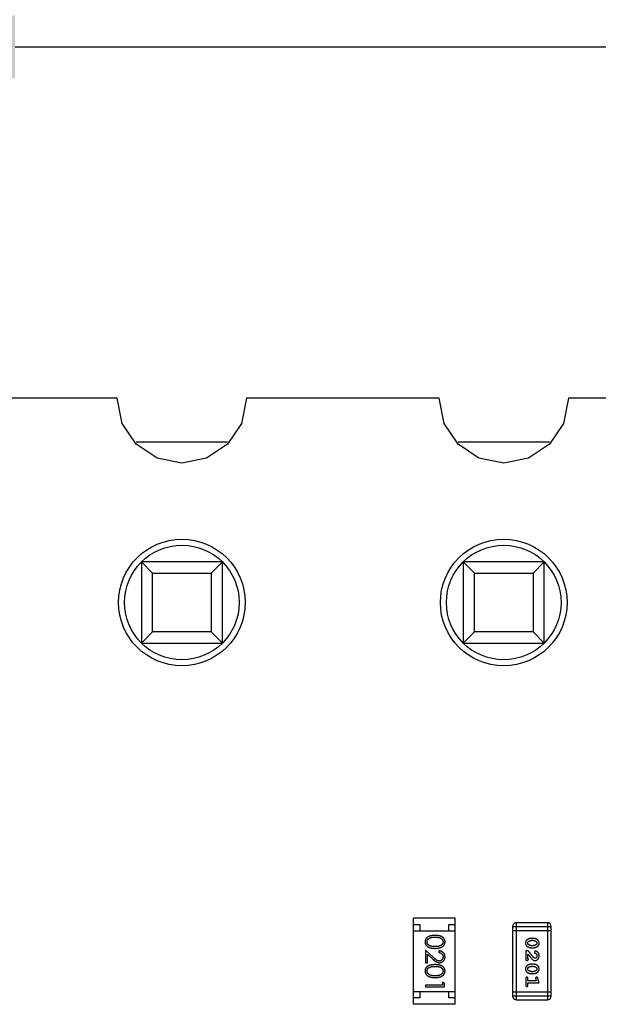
# Model space of a CAD drawing. Header units: millimetres. Extents: x 556 to 717, y 170 to 290.
# Tile 132 of 167: x 619.4 to 623.96, y 274.06 to 281.84. Entities that reach past the tile are written whole.
import ezdxf

# ---------------------------------------------------------------- set-up
doc = ezdxf.new("R2010")
doc.units = ezdxf.units.MM
doc.header["$LTSCALE"] = 30.734
doc.header["$PDMODE"] = 3
doc.header["$PDSIZE"] = 0.3125
doc.layers.get('0').update_dxf_attribs({"linetype": 'CONTINUOUS'})
doc.layers.get('Defpoints').update_dxf_attribs({"linetype": 'CONTINUOUS'})
doc.layers.add('dim', color=6, linetype='CONTINUOUS', lineweight=9)
doc.styles.add('Verdana', font='verdana.ttf', dxfattribs={"height": 2.5})
doc.dimstyles.new('aaaaaaaa 3.0', dxfattribs={"dimtxt": 2.5, "dimasz": 1.5, "dimexe": 1.25, "dimexo": 0.625, "dimtad": 1, "dimdec": 1, "dimzin": 9, "dimdsep": 46, "dimtxsty": 'Verdana', "dimcen": 0, "dimazin": 0, "dimtfac": 1, "dimtofl": 0, "dimtmove": 0, "dimatfit": 3, "dimfxl": 1, "dimlwd": 25, "dimlwe": 25, "dimarcsym": 0})

# ---------------------------------------------------------------- blocks, each defined once
blk = doc.blocks.new('*D45')
at = {"layer": 'Defpoints', "color": 0}
for p in [(673.6082, 286.0407), (595.5996, 277.8439), (673.6082, 277.8439)]:
    blk.add_point(p, dxfattribs=at)
at = {"layer": 'dim', "color": 0, "lineweight": 25}
for p, q in [((595.5996, 278.4689), (595.5996, 287.2907)), ((673.6082, 278.4689), (673.6082, 287.2907)), ((597.0996, 286.0407), (672.1082, 286.0407))]:
    blk.add_line(p, q, dxfattribs=at)
at = {"layer": 'dim', "color": 0}
for points in [[(597.0996, 286.2907), (597.0996, 285.7907), (595.5996, 286.0407)], [(672.1082, 285.7907), (672.1082, 286.2907), (673.6082, 286.0407)]]:
    blk.add_solid(points, dxfattribs=at)
at = {"layer": 'dim', "color": 0, "insert": (634.6039, 287.9728), "char_height": 2.5, "attachment_point": 5, "style": 'Verdana'}
blk.add_mtext('78', dxfattribs=at)
blk = doc.blocks.new('*D50')
at = {"layer": 'Defpoints', "color": 0}
for p in [(672.0246, 281.6228), (617.862, 277.4731), (672.0246, 277.4654)]:
    blk.add_point(p, dxfattribs=at)
at = {"layer": 'dim', "color": 0, "lineweight": 25}
for p, q in [((617.862, 278.0981), (617.862, 282.8728)), ((672.0246, 278.0904), (672.0246, 282.8728)), ((619.362, 281.6228), (670.5246, 281.6228))]:
    blk.add_line(p, q, dxfattribs=at)
at = {"layer": 'dim', "color": 0}
for points in [[(619.362, 281.8728), (619.362, 281.3728), (617.862, 281.6228)], [(670.5246, 281.3728), (670.5246, 281.8728), (672.0246, 281.6228)]]:
    blk.add_solid(points, dxfattribs=at)
at = {"layer": 'dim', "color": 0, "insert": (644.9433, 283.5498), "char_height": 2.5, "attachment_point": 5, "style": 'Verdana'}
blk.add_mtext('54.2', dxfattribs=at)

msp = doc.modelspace()

# ---------------------------------------------------------------- linework, layer by layer
at = {"linetype": 'Continuous'}
for p, q in [((620.1679, 278.8466), (596.6082, 278.8439)), ((620.2072, 278.6488), (620.1679, 278.8466)), ((621.1885, 278.8467), (621.1492, 278.6488)), ((622.7078, 278.8469), (621.1885, 278.8467)), ((622.7472, 278.6488), (622.7078, 278.8469)), ((623.7286, 278.847), (623.6892, 278.6488)), ((625.2478, 278.8472), (623.7286, 278.847)), ((620.3177, 278.4834), (620.2072, 278.6488)), ((621.1492, 278.6488), (621.0387, 278.4834)), ((622.8577, 278.4834), (622.7472, 278.6488)), ((623.6892, 278.6488), (623.5787, 278.4834)), ((620.3177, 278.5039), (621.0387, 278.5039)), ((620.4831, 278.3729), (620.3177, 278.4834)), ((621.0387, 278.4834), (620.8733, 278.3729)), ((622.8577, 278.5039), (623.5787, 278.5039)), ((623.0231, 278.3729), (622.8577, 278.4834)), ((623.5787, 278.4834), (623.4133, 278.3729)), ((620.6782, 278.3341), (620.4831, 278.3729)), ((620.8733, 278.3729), (620.6782, 278.3341)), ((623.2182, 278.3341), (623.0231, 278.3729)), ((623.4133, 278.3729), (623.2182, 278.3341)), ((620.3582, 277.5539), (620.3582, 276.9139)), ((620.3582, 277.5539), (620.4464, 277.4658)), ((620.9982, 277.5539), (620.3582, 277.5539)), ((620.91, 277.4658), (620.9982, 277.5539)), ((620.9982, 276.9139), (620.9982, 277.5539)), ((622.8982, 277.5539), (622.8982, 276.9139)), ((622.8982, 277.5539), (622.9864, 277.4658)), ((623.5382, 277.5539), (622.8982, 277.5539)), ((623.45, 277.4658), (623.5382, 277.5539)), ((623.5382, 276.9139), (623.5382, 277.5539)), ((620.4464, 277.0021), (620.4464, 277.4658)), ((620.4464, 277.4658), (620.91, 277.4658)), ((620.91, 277.4658), (620.91, 277.0021)), ((622.9864, 277.0021), (622.9864, 277.4658)), ((622.9864, 277.4658), (623.45, 277.4658)), ((623.45, 277.4658), (623.45, 277.0021)), ((620.3582, 276.9139), (620.4464, 277.0021)), ((620.91, 277.0021), (620.4464, 277.0021)), ((620.91, 277.0021), (620.9982, 276.9139)), ((622.8982, 276.9139), (622.9864, 277.0021)), ((623.45, 277.0021), (622.9864, 277.0021)), ((623.45, 277.0021), (623.5382, 276.9139)), ((620.3582, 276.9139), (620.9982, 276.9139)), ((622.8982, 276.9139), (623.5382, 276.9139)), ((622.506, 274.0605), (622.506, 274.7405)), ((622.836, 274.7405), (622.506, 274.7405)), ((622.506, 274.6905), (622.556, 274.6905)), ((622.556, 274.6905), (622.556, 274.6405)), ((622.786, 274.6405), (622.786, 274.6905)), ((622.786, 274.6905), (622.836, 274.6905)), ((622.836, 274.0605), (622.836, 274.7405)), ((623.2888, 274.6747), (623.2888, 274.126)), ((623.2888, 274.6747), (623.5936, 274.6747)), ((623.3193, 274.0956), (623.3193, 274.7052)), ((623.5631, 274.7052), (623.3193, 274.7052)), ((623.5631, 274.7052), (623.5631, 274.0956)), ((623.5936, 274.126), (623.5936, 274.6747)), ((622.506, 274.6405), (622.836, 274.6405)), ((623.2888, 274.6442), (623.5936, 274.6442)), ((623.4532, 274.5813), (623.4355, 274.5813)), ((623.4529, 274.564), (623.4357, 274.564)), ((623.4357, 274.5246), (623.4529, 274.5246)), ((622.6013, 274.4891), (622.6013, 274.3871)), ((622.6633, 274.4309), (622.6013, 274.4891)), ((622.6167, 274.3871), (622.6167, 274.4569)), ((622.6167, 274.4569), (622.6567, 274.4194)), ((622.7051, 274.4833), (622.7051, 274.4698)), ((623.3924, 274.4837), (623.3924, 274.4066)), ((623.4113, 274.4837), (623.3924, 274.4837)), ((623.4097, 274.4208), (623.4097, 274.457)), ((623.4355, 274.5073), (623.4532, 274.5073)), ((622.6013, 274.3871), (622.6167, 274.3871)), ((623.3924, 274.4066), (623.4003, 274.4066)), ((623.4532, 274.3768), (623.4355, 274.3768)), ((623.4529, 274.3595), (623.4357, 274.3595)), ((623.4355, 274.3028), (623.4532, 274.3028)), ((623.4357, 274.3201), (623.4529, 274.3201)), ((622.6013, 274.2121), (622.6013, 274.1987)), ((622.7359, 274.2121), (622.6013, 274.2121)), ((622.6013, 274.1987), (622.7513, 274.1987)), ((622.7359, 274.2352), (622.7359, 274.2121)), ((622.7513, 274.2264), (622.7359, 274.2352)), ((622.7513, 274.1987), (622.7513, 274.2264)), ((623.3924, 274.2635), (623.3924, 274.2116)), ((623.4097, 274.2462), (623.4097, 274.2635)), ((623.4747, 274.2462), (623.4097, 274.2462)), ((623.4097, 274.2116), (623.4097, 274.2289)), ((623.4097, 274.2289), (623.4978, 274.2289)), ((623.4705, 274.2612), (623.4747, 274.2462)), ((623.4978, 274.2289), (623.4879, 274.2655)), ((622.506, 274.1605), (622.836, 274.1605)), ((622.556, 274.1605), (622.556, 274.1105)), ((622.786, 274.1105), (622.786, 274.1605)), ((623.5936, 274.1565), (623.2888, 274.1565)), ((623.5936, 274.126), (623.2888, 274.126)), ((622.556, 274.1105), (622.506, 274.1105)), ((622.836, 274.0605), (622.506, 274.0605)), ((622.836, 274.1105), (622.786, 274.1105)), ((623.3193, 274.0956), (623.5631, 274.0956))]:
    msp.add_line(p, q, dxfattribs=at)
for centre, radius in [((620.6782, 277.2339), 0.5), ((623.2182, 277.2339), 0.5), ((620.6782, 277.2339), 0.4525), ((623.2182, 277.2339), 0.4525)]:
    msp.add_circle(centre, radius, dxfattribs=at)
for centre, start, end in [((623.3193, 274.6747), 90.00001, 180.00001), ((623.5631, 274.6747), 0.00001, 90.00001), ((623.3193, 274.126), 180.00001, 270.00001), ((623.5631, 274.126), 270.00001, 0.00001)]:
    msp.add_arc(centre, 0.0305, start, end, dxfattribs=at)
for points, knots in [([(622.6762, 274.6044), (622.6738, 274.6044), (622.6692, 274.6044), (622.6624, 274.6041), (622.6561, 274.6036), (622.6501, 274.6029), (622.6446, 274.602), (622.6394, 274.6009), (622.6347, 274.5996), (622.6304, 274.5981), (622.6264, 274.5964), (622.6227, 274.5945), (622.6192, 274.5925), (622.616, 274.5903), (622.613, 274.588), (622.6103, 274.5856), (622.6079, 274.5829), (622.6057, 274.5801), (622.6037, 274.5772), (622.602, 274.5742), (622.6006, 274.5711), (622.5995, 274.5679), (622.5985, 274.5646), (622.5979, 274.5613), (622.5975, 274.5578), (622.5974, 274.5555), (622.5974, 274.5543)], [0, 0, 0, 0, 0.068113, 0.132564, 0.193427, 0.250218, 0.303569, 0.353576, 0.400235, 0.443586, 0.484619, 0.524292, 0.56238, 0.599049, 0.63494, 0.669782, 0.704009, 0.737842, 0.771098, 0.803896, 0.836415, 0.868639, 0.900715, 0.933378, 0.966213, 1, 1, 1, 1]), ([(622.6128, 274.5538), (622.6129, 274.5555), (622.6131, 274.5588), (622.6144, 274.5637), (622.6164, 274.5684), (622.6188, 274.5722), (622.6211, 274.575), (622.623, 274.5771), (622.6252, 274.579), (622.6275, 274.5807), (622.63, 274.5824), (622.6327, 274.5838), (622.6356, 274.5852), (622.6387, 274.5864), (622.6421, 274.5875), (622.6459, 274.5885), (622.6501, 274.5892), (622.6546, 274.5899), (622.6595, 274.5903), (622.6647, 274.5907), (622.6704, 274.591), (622.6743, 274.591), (622.6763, 274.591)], [0, 0, 0, 0, 0.060034, 0.120278, 0.182348, 0.247919, 0.281641, 0.315701, 0.350322, 0.385703, 0.421819, 0.459196, 0.497866, 0.538301, 0.58121, 0.628183, 0.679403, 0.734699, 0.794074, 0.858416, 0.927049, 1, 1, 1, 1]), ([(622.7551, 274.5543), (622.7551, 274.5555), (622.7551, 274.5578), (622.7546, 274.5613), (622.754, 274.5646), (622.753, 274.5679), (622.7519, 274.5711), (622.7504, 274.5743), (622.7487, 274.5773), (622.7468, 274.5802), (622.7445, 274.583), (622.7421, 274.5857), (622.7394, 274.5882), (622.7364, 274.5905), (622.7332, 274.5926), (622.7298, 274.5947), (622.7261, 274.5965), (622.7221, 274.5982), (622.7178, 274.5997), (622.7131, 274.6009), (622.708, 274.6021), (622.7024, 274.6029), (622.6965, 274.6036), (622.6901, 274.6041), (622.6833, 274.6044), (622.6786, 274.6044), (622.6762, 274.6044)], [0, 0, 0, 0, 0.033742, 0.066533, 0.099153, 0.13154, 0.164087, 0.196563, 0.229707, 0.263315, 0.297504, 0.331686, 0.366482, 0.4021, 0.438958, 0.476748, 0.515985, 0.556589, 0.599519, 0.645765, 0.695487, 0.748721, 0.805687, 0.866754, 0.931405, 1, 1, 1, 1]), ([(622.6763, 274.591), (622.6783, 274.591), (622.6822, 274.591), (622.6878, 274.5907), (622.6931, 274.5904), (622.698, 274.5898), (622.7026, 274.5892), (622.7067, 274.5884), (622.7105, 274.5875), (622.7139, 274.5864), (622.717, 274.5852), (622.7199, 274.5838), (622.7226, 274.5823), (622.7251, 274.5807), (622.7274, 274.5789), (622.7296, 274.577), (622.7315, 274.575), (622.7337, 274.5722), (622.7361, 274.5684), (622.7382, 274.5637), (622.7395, 274.5588), (622.7396, 274.5555), (622.7397, 274.5538)], [0, 0, 0, 0, 0.073302, 0.142286, 0.206253, 0.266017, 0.321612, 0.372532, 0.419497, 0.462398, 0.502825, 0.541489, 0.579034, 0.615143, 0.650298, 0.684912, 0.718701, 0.752189, 0.817245, 0.879117, 0.939613, 1, 1, 1, 1]), ([(622.5974, 274.5543), (622.5974, 274.5531), (622.5975, 274.5507), (622.5979, 274.5472), (622.5986, 274.5438), (622.5995, 274.5404), (622.6007, 274.5372), (622.6022, 274.534), (622.6039, 274.5309), (622.6059, 274.5279), (622.6082, 274.525), (622.6107, 274.5222), (622.6135, 274.5196), (622.6165, 274.5172), (622.6198, 274.515), (622.6234, 274.5129), (622.6272, 274.511), (622.6312, 274.5092), (622.6356, 274.5076), (622.6404, 274.5063), (622.6455, 274.5051), (622.6509, 274.5041), (622.6567, 274.5034), (622.6629, 274.5029), (622.6694, 274.5026), (622.6739, 274.5025), (622.6762, 274.5025)], [0, 0, 0, 0, 0.033824, 0.067298, 0.10028, 0.133019, 0.165736, 0.198792, 0.232372, 0.266409, 0.301016, 0.336196, 0.371972, 0.408574, 0.446394, 0.485225, 0.525372, 0.567224, 0.611081, 0.65775, 0.70702, 0.759235, 0.814484, 0.873227, 0.934937, 1, 1, 1, 1]), ([(622.6386, 274.5217), (622.6375, 274.522), (622.6355, 274.5228), (622.6325, 274.5241), (622.6298, 274.5256), (622.6273, 274.5272), (622.625, 274.529), (622.6228, 274.5308), (622.6209, 274.5328), (622.6187, 274.5356), (622.6163, 274.5393), (622.6143, 274.544), (622.613, 274.5489), (622.6129, 274.5522), (622.6128, 274.5538)], [0, 0, 0, 0, 0.075949, 0.148549, 0.218996, 0.286119, 0.351826, 0.416074, 0.478265, 0.540325, 0.660405, 0.774606, 0.887187, 1, 1, 1, 1]), ([(622.6763, 274.516), (622.6745, 274.516), (622.6709, 274.516), (622.6657, 274.5163), (622.6607, 274.5168), (622.6559, 274.5173), (622.6513, 274.5182), (622.6468, 274.5191), (622.6426, 274.5203), (622.6399, 274.5212), (622.6386, 274.5217)], [0, 0, 0, 0, 0.141157, 0.277773, 0.409244, 0.535676, 0.657497, 0.775458, 0.889412, 1, 1, 1, 1]), ([(622.6762, 274.5025), (622.6785, 274.5025), (622.683, 274.5026), (622.6896, 274.5029), (622.6958, 274.5034), (622.7016, 274.5042), (622.7071, 274.5051), (622.7122, 274.5063), (622.717, 274.5077), (622.7214, 274.5093), (622.7255, 274.5111), (622.7293, 274.513), (622.7329, 274.5151), (622.7362, 274.5174), (622.7392, 274.5198), (622.742, 274.5224), (622.7445, 274.5251), (622.7467, 274.528), (622.7487, 274.5309), (622.7504, 274.534), (622.7519, 274.5372), (622.753, 274.5405), (622.754, 274.5438), (622.7547, 274.5472), (622.7551, 274.5507), (622.7551, 274.5531), (622.7551, 274.5543)], [0, 0, 0, 0, 0.065278, 0.127205, 0.186168, 0.241675, 0.294115, 0.343609, 0.390387, 0.434463, 0.476646, 0.517002, 0.555936, 0.593716, 0.630057, 0.665601, 0.700745, 0.734917, 0.768681, 0.802087, 0.834849, 0.867433, 0.900138, 0.932806, 0.966212, 1, 1, 1, 1]), ([(622.7397, 274.5538), (622.7396, 274.5522), (622.7395, 274.5489), (622.7382, 274.5441), (622.7361, 274.5394), (622.7337, 274.5356), (622.7315, 274.5328), (622.7294, 274.5307), (622.7272, 274.5288), (622.7247, 274.527), (622.722, 274.5253), (622.7191, 274.5237), (622.7159, 274.5223), (622.7125, 274.521), (622.7088, 274.5198), (622.7049, 274.5187), (622.7007, 274.5179), (622.6963, 274.5172), (622.6917, 274.5167), (622.6868, 274.5162), (622.6816, 274.516), (622.6781, 274.516), (622.6763, 274.516)], [0, 0, 0, 0, 0.059689, 0.119507, 0.181075, 0.246162, 0.279894, 0.314468, 0.350403, 0.387474, 0.426147, 0.466624, 0.508745, 0.553328, 0.600058, 0.649177, 0.700552, 0.754894, 0.811825, 0.871514, 0.934319, 1, 1, 1, 1]), ([(623.4355, 274.5813), (623.4344, 274.5813), (623.4323, 274.5812), (623.4291, 274.5809), (623.426, 274.5804), (623.4229, 274.5797), (623.4198, 274.5789), (623.4168, 274.5777), (623.4139, 274.5765), (623.411, 274.575), (623.4082, 274.5734), (623.4057, 274.5718), (623.4034, 274.5701), (623.4013, 274.5685), (623.3994, 274.5668), (623.3978, 274.5651), (623.3963, 274.5634), (623.3947, 274.561), (623.3931, 274.5578), (623.3918, 274.5536), (623.391, 274.5491), (623.3909, 274.5459), (623.3908, 274.5442)], [0, 0, 0, 0, 0.049886, 0.09882, 0.148132, 0.19689, 0.246038, 0.295176, 0.345305, 0.395692, 0.445312, 0.491875, 0.535813, 0.577009, 0.616081, 0.652689, 0.687585, 0.720206, 0.785062, 0.85223, 0.923759, 1, 1, 1, 1]), ([(623.3908, 274.5442), (623.3909, 274.5428), (623.391, 274.54), (623.3917, 274.5359), (623.3928, 274.532), (623.3944, 274.5285), (623.3964, 274.5251), (623.3989, 274.5221), (623.4019, 274.5193), (623.4053, 274.5168), (623.4089, 274.5146), (623.4125, 274.5127), (623.4163, 274.511), (623.42, 274.5097), (623.4238, 274.5086), (623.4277, 274.5079), (623.4316, 274.5074), (623.4342, 274.5074), (623.4355, 274.5073)], [0, 0, 0, 0, 0.067217, 0.131051, 0.19272, 0.252824, 0.312745, 0.373449, 0.436041, 0.501494, 0.567761, 0.632087, 0.695096, 0.757109, 0.817993, 0.878657, 0.939311, 1, 1, 1, 1]), ([(623.4082, 274.5442), (623.4082, 274.5448), (623.4082, 274.5461), (623.4084, 274.5479), (623.4088, 274.5496), (623.4094, 274.5512), (623.4102, 274.5526), (623.4111, 274.554), (623.4122, 274.5552), (623.413, 274.556), (623.4134, 274.5563)], [0, 0, 0, 0, 0.139844, 0.271849, 0.399162, 0.521619, 0.6402, 0.758957, 0.87828, 1, 1, 1, 1]), ([(623.414, 274.5319), (623.4135, 274.5323), (623.4126, 274.5331), (623.4114, 274.5344), (623.4104, 274.5358), (623.4096, 274.5373), (623.4089, 274.5389), (623.4085, 274.5406), (623.4082, 274.5424), (623.4082, 274.5436), (623.4082, 274.5442)], [0, 0, 0, 0, 0.129853, 0.25607, 0.380154, 0.49978, 0.62208, 0.743277, 0.868791, 1, 1, 1, 1]), ([(623.4134, 274.5563), (623.4142, 274.5569), (623.4158, 274.5582), (623.4184, 274.5597), (623.421, 274.561), (623.4237, 274.5621), (623.4266, 274.5629), (623.4295, 274.5635), (623.4326, 274.5639), (623.4347, 274.5639), (623.4357, 274.564)], [0, 0, 0, 0, 0.124927, 0.248361, 0.370889, 0.492583, 0.61616, 0.741472, 0.869044, 1, 1, 1, 1]), ([(623.4357, 274.5246), (623.4347, 274.5247), (623.4326, 274.5247), (623.4295, 274.525), (623.4266, 274.5256), (623.4238, 274.5264), (623.4211, 274.5274), (623.4186, 274.5287), (623.4162, 274.5301), (623.4147, 274.5313), (623.414, 274.5319)], [0, 0, 0, 0, 0.135449, 0.266263, 0.393429, 0.516942, 0.639128, 0.758779, 0.879341, 1, 1, 1, 1]), ([(623.4529, 274.564), (623.454, 274.5639), (623.4561, 274.5639), (623.4591, 274.5636), (623.4621, 274.563), (623.4649, 274.5622), (623.4675, 274.5612), (623.4701, 274.5599), (623.4725, 274.5585), (623.474, 274.5573), (623.4747, 274.5567)], [0, 0, 0, 0, 0.135446, 0.266257, 0.393419, 0.517936, 0.639137, 0.758785, 0.879345, 1, 1, 1, 1]), ([(623.4752, 274.5322), (623.4744, 274.5316), (623.4728, 274.5304), (623.4703, 274.5289), (623.4677, 274.5275), (623.4649, 274.5265), (623.462, 274.5256), (623.4591, 274.5251), (623.4561, 274.5247), (623.454, 274.5247), (623.4529, 274.5246)], [0, 0, 0, 0, 0.125331, 0.248948, 0.371201, 0.494032, 0.616811, 0.742104, 0.868849, 1, 1, 1, 1]), ([(623.4978, 274.5445), (623.4978, 274.5459), (623.4977, 274.5487), (623.497, 274.5528), (623.4959, 274.5566), (623.4943, 274.5602), (623.4922, 274.5635), (623.4897, 274.5666), (623.4867, 274.5694), (623.4834, 274.5718), (623.4798, 274.574), (623.4761, 274.5759), (623.4724, 274.5776), (623.4686, 274.5789), (623.4648, 274.58), (623.461, 274.5807), (623.4571, 274.5812), (623.4545, 274.5812), (623.4532, 274.5813)], [0, 0, 0, 0, 0.06692, 0.130834, 0.19258, 0.252759, 0.312631, 0.373411, 0.436359, 0.501894, 0.568244, 0.632472, 0.69556, 0.757163, 0.818592, 0.878885, 0.939235, 1, 1, 1, 1]), ([(623.4532, 274.5073), (623.4543, 274.5073), (623.4564, 274.5074), (623.4596, 274.5077), (623.4628, 274.5082), (623.4659, 274.5089), (623.4689, 274.5098), (623.4719, 274.5109), (623.4749, 274.5122), (623.4778, 274.5137), (623.4805, 274.5153), (623.4831, 274.5169), (623.4854, 274.5186), (623.4875, 274.5203), (623.4893, 274.522), (623.491, 274.5237), (623.4924, 274.5254), (623.494, 274.5278), (623.4956, 274.531), (623.4969, 274.5351), (623.4977, 274.5397), (623.4978, 274.5428), (623.4978, 274.5445)], [0, 0, 0, 0, 0.049855, 0.099516, 0.148482, 0.19758, 0.246804, 0.296268, 0.346517, 0.397047, 0.446826, 0.49336, 0.537801, 0.579207, 0.617974, 0.654833, 0.689171, 0.722088, 0.786392, 0.853518, 0.924186, 1, 1, 1, 1]), ([(623.4747, 274.5567), (623.4752, 274.5563), (623.4761, 274.5555), (623.4773, 274.5542), (623.4783, 274.5528), (623.4791, 274.5512), (623.4797, 274.5496), (623.4802, 274.5479), (623.4805, 274.5462), (623.4805, 274.545), (623.4805, 274.5443)], [0, 0, 0, 0, 0.13042, 0.256046, 0.378133, 0.498725, 0.620452, 0.742761, 0.869406, 1, 1, 1, 1]), ([(623.4805, 274.5443), (623.4805, 274.5437), (623.4805, 274.5425), (623.4802, 274.5407), (623.4798, 274.539), (623.4792, 274.5374), (623.4785, 274.5359), (623.4776, 274.5346), (623.4765, 274.5333), (623.4757, 274.5326), (623.4752, 274.5322)], [0, 0, 0, 0, 0.138115, 0.270177, 0.397547, 0.520057, 0.63869, 0.757499, 0.878226, 1, 1, 1, 1]), ([(622.7093, 274.4025), (622.7077, 274.4026), (622.7045, 274.4027), (622.6997, 274.4037), (622.695, 274.4054), (622.6912, 274.4074), (622.6881, 274.4095), (622.6854, 274.4114), (622.6825, 274.4137), (622.6792, 274.4164), (622.6757, 274.4194), (622.6718, 274.4229), (622.6677, 274.4267), (622.6648, 274.4295), (622.6633, 274.4309)], [0, 0, 0, 0, 0.088014, 0.174976, 0.2638, 0.355443, 0.406413, 0.465519, 0.533076, 0.609353, 0.693899, 0.787171, 0.889197, 1, 1, 1, 1]), ([(622.7551, 274.4344), (622.7551, 274.436), (622.755, 274.4393), (622.7543, 274.4442), (622.7532, 274.4488), (622.7517, 274.4532), (622.7497, 274.4574), (622.7473, 274.4615), (622.7444, 274.4653), (622.7411, 274.4688), (622.7375, 274.4721), (622.7336, 274.475), (622.7294, 274.4774), (622.725, 274.4794), (622.7204, 274.4811), (622.7155, 274.4822), (622.7104, 274.483), (622.7069, 274.4832), (622.7051, 274.4833)], [0, 0, 0, 0, 0.06445, 0.126725, 0.187421, 0.247417, 0.306749, 0.366595, 0.427749, 0.490235, 0.553031, 0.614805, 0.676505, 0.738096, 0.801021, 0.864897, 0.931209, 1, 1, 1, 1]), ([(622.7051, 274.4698), (622.7064, 274.4697), (622.7091, 274.4694), (622.7128, 274.4687), (622.7164, 274.4678), (622.7197, 274.4665), (622.7228, 274.465), (622.7256, 274.4633), (622.7283, 274.4613), (622.7307, 274.459), (622.7328, 274.4566), (622.7347, 274.4539), (622.7362, 274.4512), (622.7375, 274.4482), (622.7385, 274.4451), (622.7392, 274.4419), (622.7396, 274.4385), (622.7397, 274.4362), (622.7397, 274.4351)], [0, 0, 0, 0, 0.073648, 0.143686, 0.210962, 0.275557, 0.338064, 0.399311, 0.4594, 0.51934, 0.579024, 0.637809, 0.695959, 0.754122, 0.813113, 0.873453, 0.935561, 1, 1, 1, 1]), ([(622.7397, 274.4351), (622.7397, 274.4339), (622.7396, 274.4317), (622.7392, 274.4285), (622.7385, 274.4254), (622.7375, 274.4224), (622.7363, 274.4196), (622.7347, 274.4169), (622.7329, 274.4143), (622.7308, 274.4119), (622.7285, 274.4097), (622.7261, 274.4078), (622.7236, 274.4062), (622.7209, 274.4048), (622.7182, 274.4038), (622.7153, 274.4031), (622.7124, 274.4026), (622.7103, 274.4025), (622.7093, 274.4025)], [0, 0, 0, 0, 0.068027, 0.133505, 0.19695, 0.26027, 0.322741, 0.384982, 0.448465, 0.513424, 0.578224, 0.640011, 0.700094, 0.760067, 0.819012, 0.877878, 0.938035, 1, 1, 1, 1]), ([(622.7105, 274.3891), (622.712, 274.3891), (622.7149, 274.3892), (622.7192, 274.3898), (622.7234, 274.3908), (622.7274, 274.3921), (622.7312, 274.3939), (622.7349, 274.3961), (622.7385, 274.3986), (622.7419, 274.4015), (622.745, 274.4047), (622.7477, 274.4083), (622.75, 274.412), (622.7519, 274.416), (622.7533, 274.4203), (622.7543, 274.4248), (622.755, 274.4295), (622.7551, 274.4327), (622.7551, 274.4344)], [0, 0, 0, 0, 0.06271, 0.123347, 0.183401, 0.242828, 0.302097, 0.36242, 0.423725, 0.487032, 0.550491, 0.612709, 0.674265, 0.73617, 0.799211, 0.863483, 0.930525, 1, 1, 1, 1]), ([(623.4097, 274.457), (623.4113, 274.455), (623.4143, 274.4512), (623.4186, 274.4457), (623.4225, 274.4407), (623.4261, 274.4363), (623.4293, 274.4323), (623.4321, 274.4289), (623.4346, 274.426), (623.4361, 274.4242), (623.4368, 274.4234)], [0, 0, 0, 0, 0.176662, 0.337826, 0.484741, 0.617764, 0.73494, 0.837793, 0.926412, 1, 1, 1, 1]), ([(623.4563, 274.4287), (623.4558, 274.4292), (623.4548, 274.4301), (623.4533, 274.4317), (623.4516, 274.4336), (623.4496, 274.4358), (623.4475, 274.4382), (623.4452, 274.441), (623.4427, 274.444), (623.44, 274.4473), (623.437, 274.4509), (623.4339, 274.4547), (623.4306, 274.4589), (623.4271, 274.4633), (623.4235, 274.468), (623.4196, 274.473), (623.4155, 274.4783), (623.4127, 274.4819), (623.4113, 274.4837)], [0, 0, 0, 0, 0.026647, 0.057942, 0.094152, 0.134806, 0.180631, 0.231142, 0.286385, 0.346321, 0.411439, 0.481035, 0.555329, 0.634592, 0.718826, 0.807759, 0.901393, 1, 1, 1, 1]), ([(623.4685, 274.4806), (623.468, 274.4806), (623.4669, 274.4805), (623.4653, 274.48), (623.4639, 274.4791), (623.4626, 274.478), (623.4615, 274.4767), (623.4607, 274.4751), (623.4601, 274.4735), (623.4601, 274.4723), (623.4601, 274.4718)], [0, 0, 0, 0, 0.120856, 0.239483, 0.360995, 0.490166, 0.620982, 0.746416, 0.870253, 1, 1, 1, 1]), ([(623.4601, 274.4718), (623.4601, 274.4713), (623.4601, 274.4703), (623.4604, 274.4689), (623.4609, 274.4677), (623.4615, 274.4666), (623.4624, 274.4655), (623.4636, 274.4647), (623.465, 274.4639), (623.4661, 274.4635), (623.4666, 274.4633)], [0, 0, 0, 0, 0.127347, 0.246131, 0.359406, 0.470543, 0.586092, 0.711469, 0.847022, 1, 1, 1, 1]), ([(623.4651, 274.4066), (623.4662, 274.4067), (623.4684, 274.4068), (623.4716, 274.4072), (623.4747, 274.408), (623.4777, 274.4092), (623.4805, 274.4106), (623.4833, 274.4124), (623.4858, 274.4145), (623.4883, 274.4169), (623.4905, 274.4196), (623.4925, 274.4224), (623.4941, 274.4255), (623.4955, 274.4287), (623.4965, 274.4321), (623.4973, 274.4357), (623.4977, 274.4394), (623.4978, 274.442), (623.4978, 274.4433)], [0, 0, 0, 0, 0.060981, 0.120256, 0.178148, 0.236115, 0.293993, 0.352864, 0.413358, 0.476056, 0.539296, 0.602396, 0.665116, 0.728325, 0.792919, 0.859317, 0.928302, 1, 1, 1, 1]), ([(623.4805, 274.4434), (623.4805, 274.442), (623.4804, 274.4393), (623.4795, 274.4355), (623.4782, 274.4321), (623.4762, 274.4293), (623.474, 274.4269), (623.4715, 274.4252), (623.4688, 274.4242), (623.4669, 274.424), (623.466, 274.424)], [0, 0, 0, 0, 0.156344, 0.299348, 0.4327, 0.561, 0.682299, 0.791883, 0.89611, 1, 1, 1, 1]), ([(623.4666, 274.4633), (623.4675, 274.463), (623.4692, 274.4624), (623.4715, 274.4612), (623.4735, 274.4599), (623.4746, 274.4588), (623.4751, 274.4583)], [0, 0, 0, 0, 0.285518, 0.544185, 0.781367, 1, 1, 1, 1]), ([(623.4978, 274.4433), (623.4978, 274.445), (623.4976, 274.4484), (623.4968, 274.4533), (623.4954, 274.4581), (623.4934, 274.4626), (623.4909, 274.4667), (623.4881, 274.4703), (623.4848, 274.4735), (623.4813, 274.476), (623.4777, 274.478), (623.4744, 274.4794), (623.4713, 274.4804), (623.4694, 274.4805), (623.4685, 274.4806)], [0, 0, 0, 0, 0.098286, 0.193983, 0.289056, 0.384352, 0.477435, 0.566197, 0.652355, 0.737986, 0.818188, 0.887401, 0.94802, 1, 1, 1, 1]), ([(623.4751, 274.4583), (623.4756, 274.4578), (623.4764, 274.4568), (623.4775, 274.4552), (623.4784, 274.4535), (623.4792, 274.4516), (623.4798, 274.4497), (623.4802, 274.4477), (623.4805, 274.4456), (623.4805, 274.4442), (623.4805, 274.4434)], [0, 0, 0, 0, 0.121873, 0.243139, 0.363336, 0.485133, 0.607572, 0.734701, 0.864814, 1, 1, 1, 1]), ([(622.6762, 274.3737), (622.6738, 274.3737), (622.6692, 274.3736), (622.6624, 274.3733), (622.6561, 274.3728), (622.6501, 274.3721), (622.6446, 274.3712), (622.6394, 274.3702), (622.6347, 274.3688), (622.6304, 274.3673), (622.6264, 274.3656), (622.6227, 274.3638), (622.6192, 274.3617), (622.616, 274.3596), (622.613, 274.3573), (622.6103, 274.3548), (622.6079, 274.3521), (622.6057, 274.3493), (622.6037, 274.3464), (622.602, 274.3434), (622.6006, 274.3403), (622.5995, 274.3371), (622.5985, 274.3338), (622.5979, 274.3305), (622.5975, 274.327), (622.5974, 274.3247), (622.5974, 274.3235)], [0, 0, 0, 0, 0.068113, 0.132564, 0.193427, 0.250218, 0.303569, 0.353576, 0.400235, 0.443586, 0.484619, 0.524292, 0.56238, 0.599049, 0.63494, 0.669782, 0.704009, 0.737842, 0.771098, 0.803896, 0.836415, 0.868639, 0.900715, 0.933378, 0.966213, 1, 1, 1, 1]), ([(622.6128, 274.3231), (622.6129, 274.3247), (622.6131, 274.328), (622.6144, 274.3329), (622.6164, 274.3376), (622.6188, 274.3414), (622.6211, 274.3443), (622.623, 274.3463), (622.6252, 274.3482), (622.6275, 274.35), (622.63, 274.3516), (622.6327, 274.3531), (622.6356, 274.3544), (622.6387, 274.3557), (622.6421, 274.3568), (622.6459, 274.3577), (622.6501, 274.3584), (622.6546, 274.3591), (622.6595, 274.3596), (622.6647, 274.3599), (622.6704, 274.3602), (622.6743, 274.3602), (622.6763, 274.3602)], [0, 0, 0, 0, 0.060034, 0.120278, 0.182348, 0.247919, 0.281641, 0.315701, 0.350322, 0.385703, 0.421819, 0.459196, 0.497866, 0.538301, 0.58121, 0.628183, 0.679403, 0.734699, 0.794074, 0.858416, 0.927049, 1, 1, 1, 1]), ([(622.6567, 274.4194), (622.6582, 274.418), (622.6612, 274.4152), (622.6656, 274.4112), (622.6697, 274.4077), (622.6736, 274.4045), (622.6772, 274.4016), (622.6806, 274.3992), (622.6837, 274.3971), (622.6876, 274.3947), (622.6923, 274.3924), (622.6982, 274.3905), (622.7043, 274.3893), (622.7084, 274.3891), (622.7105, 274.3891)], [0, 0, 0, 0, 0.09953, 0.192079, 0.277712, 0.357454, 0.429648, 0.495771, 0.555538, 0.608657, 0.707578, 0.804328, 0.901298, 1, 1, 1, 1]), ([(622.7551, 274.3235), (622.7551, 274.3247), (622.7551, 274.327), (622.7546, 274.3305), (622.754, 274.3339), (622.753, 274.3371), (622.7519, 274.3404), (622.7504, 274.3435), (622.7487, 274.3465), (622.7468, 274.3495), (622.7445, 274.3523), (622.7421, 274.3549), (622.7394, 274.3574), (622.7364, 274.3597), (622.7332, 274.3619), (622.7298, 274.3639), (622.7261, 274.3657), (622.7221, 274.3674), (622.7178, 274.3689), (622.7131, 274.3702), (622.708, 274.3713), (622.7024, 274.3721), (622.6965, 274.3728), (622.6901, 274.3733), (622.6833, 274.3736), (622.6786, 274.3737), (622.6762, 274.3737)], [0, 0, 0, 0, 0.033742, 0.066533, 0.099153, 0.13154, 0.164087, 0.196563, 0.229707, 0.263315, 0.297504, 0.331686, 0.366482, 0.4021, 0.438958, 0.476748, 0.515985, 0.556589, 0.599519, 0.645765, 0.695487, 0.748721, 0.805687, 0.866754, 0.931405, 1, 1, 1, 1]), ([(622.6763, 274.3602), (622.6783, 274.3602), (622.6822, 274.3602), (622.6878, 274.3599), (622.6931, 274.3596), (622.698, 274.3591), (622.7026, 274.3585), (622.7067, 274.3576), (622.7105, 274.3567), (622.7139, 274.3556), (622.717, 274.3544), (622.7199, 274.353), (622.7226, 274.3515), (622.7251, 274.3499), (622.7274, 274.3482), (622.7296, 274.3463), (622.7315, 274.3443), (622.7337, 274.3414), (622.7361, 274.3377), (622.7382, 274.333), (622.7395, 274.328), (622.7396, 274.3247), (622.7397, 274.3231)], [0, 0, 0, 0, 0.073302, 0.142286, 0.206253, 0.266017, 0.321612, 0.372532, 0.419497, 0.462398, 0.502825, 0.541489, 0.579034, 0.615143, 0.650298, 0.684912, 0.718701, 0.752189, 0.817245, 0.879117, 0.939613, 1, 1, 1, 1]), ([(623.4355, 274.3768), (623.4344, 274.3767), (623.4323, 274.3767), (623.4291, 274.3764), (623.426, 274.3759), (623.4229, 274.3752), (623.4198, 274.3743), (623.4168, 274.3732), (623.4139, 274.372), (623.411, 274.3705), (623.4082, 274.3689), (623.4057, 274.3673), (623.4034, 274.3656), (623.4013, 274.364), (623.3994, 274.3623), (623.3978, 274.3606), (623.3963, 274.3588), (623.3947, 274.3565), (623.3931, 274.3533), (623.3918, 274.3491), (623.391, 274.3445), (623.3909, 274.3414), (623.3908, 274.3397)], [0, 0, 0, 0, 0.049886, 0.09882, 0.148132, 0.19689, 0.246038, 0.295176, 0.345305, 0.395692, 0.445312, 0.491875, 0.535813, 0.577009, 0.616081, 0.652689, 0.687585, 0.720206, 0.785062, 0.85223, 0.923759, 1, 1, 1, 1]), ([(623.4003, 274.4066), (623.4014, 274.4067), (623.4033, 274.4067), (623.406, 274.4072), (623.4083, 274.4078), (623.41, 274.4089), (623.4113, 274.4102), (623.4122, 274.4117), (623.4128, 274.4134), (623.4128, 274.4147), (623.4129, 274.4153)], [0, 0, 0, 0, 0.1844, 0.34094, 0.473574, 0.586824, 0.690029, 0.789175, 0.890445, 1, 1, 1, 1]), ([(623.4129, 274.4153), (623.4128, 274.4157), (623.4127, 274.4167), (623.4121, 274.4181), (623.4111, 274.4195), (623.4102, 274.4203), (623.4097, 274.4208)], [0, 0, 0, 0, 0.20611, 0.432681, 0.695597, 1, 1, 1, 1]), ([(623.4134, 274.3518), (623.4142, 274.3524), (623.4158, 274.3536), (623.4184, 274.3552), (623.421, 274.3565), (623.4237, 274.3576), (623.4266, 274.3584), (623.4295, 274.359), (623.4326, 274.3594), (623.4347, 274.3594), (623.4357, 274.3595)], [0, 0, 0, 0, 0.124927, 0.248361, 0.370889, 0.492583, 0.61616, 0.741472, 0.869044, 1, 1, 1, 1]), ([(623.4368, 274.4234), (623.4375, 274.4225), (623.439, 274.4208), (623.4412, 274.4185), (623.4434, 274.4164), (623.4453, 274.4145), (623.4472, 274.4129), (623.449, 274.4115), (623.4506, 274.4104), (623.4527, 274.4093), (623.4552, 274.4082), (623.4584, 274.4073), (623.4617, 274.4067), (623.4639, 274.4067), (623.4651, 274.4066)], [0, 0, 0, 0, 0.103002, 0.197728, 0.285279, 0.365235, 0.437224, 0.502446, 0.560545, 0.611446, 0.707576, 0.80349, 0.900532, 1, 1, 1, 1]), ([(623.4529, 274.3595), (623.454, 274.3594), (623.4561, 274.3594), (623.4591, 274.3591), (623.4621, 274.3585), (623.4649, 274.3577), (623.4675, 274.3567), (623.4701, 274.3554), (623.4725, 274.3539), (623.474, 274.3528), (623.4747, 274.3522)], [0, 0, 0, 0, 0.135446, 0.266257, 0.393419, 0.517936, 0.639137, 0.758785, 0.879345, 1, 1, 1, 1]), ([(623.4978, 274.34), (623.4978, 274.3414), (623.4977, 274.3442), (623.497, 274.3483), (623.4959, 274.3521), (623.4943, 274.3557), (623.4922, 274.359), (623.4897, 274.3621), (623.4867, 274.3648), (623.4834, 274.3673), (623.4798, 274.3695), (623.4761, 274.3714), (623.4724, 274.3731), (623.4686, 274.3744), (623.4648, 274.3755), (623.461, 274.3762), (623.4571, 274.3767), (623.4545, 274.3767), (623.4532, 274.3768)], [0, 0, 0, 0, 0.06692, 0.130834, 0.19258, 0.252759, 0.312631, 0.373411, 0.436359, 0.501894, 0.568244, 0.632472, 0.69556, 0.757163, 0.818592, 0.878885, 0.939235, 1, 1, 1, 1]), ([(623.466, 274.424), (623.4652, 274.424), (623.4636, 274.4241), (623.4611, 274.4251), (623.4587, 274.4266), (623.4571, 274.428), (623.4563, 274.4287)], [0, 0, 0, 0, 0.212836, 0.442809, 0.70317, 1, 1, 1, 1]), ([(622.5974, 274.3235), (622.5974, 274.3223), (622.5975, 274.32), (622.5979, 274.3164), (622.5986, 274.313), (622.5995, 274.3097), (622.6007, 274.3064), (622.6022, 274.3032), (622.6039, 274.3001), (622.6059, 274.2971), (622.6082, 274.2942), (622.6107, 274.2915), (622.6135, 274.2889), (622.6165, 274.2865), (622.6198, 274.2842), (622.6234, 274.2821), (622.6272, 274.2802), (622.6312, 274.2784), (622.6356, 274.2768), (622.6404, 274.2755), (622.6455, 274.2743), (622.6509, 274.2734), (622.6567, 274.2727), (622.6629, 274.2721), (622.6694, 274.2718), (622.6739, 274.2718), (622.6762, 274.2717)], [0, 0, 0, 0, 0.033824, 0.067298, 0.10028, 0.133019, 0.165736, 0.198792, 0.232372, 0.266409, 0.301016, 0.336196, 0.371972, 0.408574, 0.446394, 0.485225, 0.525372, 0.567224, 0.611081, 0.65775, 0.70702, 0.759235, 0.814484, 0.873227, 0.934937, 1, 1, 1, 1]), ([(622.6386, 274.2909), (622.6375, 274.2913), (622.6355, 274.292), (622.6325, 274.2934), (622.6298, 274.2948), (622.6273, 274.2964), (622.625, 274.2982), (622.6228, 274.3), (622.6209, 274.302), (622.6187, 274.3048), (622.6163, 274.3085), (622.6143, 274.3132), (622.613, 274.3181), (622.6129, 274.3214), (622.6128, 274.3231)], [0, 0, 0, 0, 0.075949, 0.148549, 0.218996, 0.286119, 0.351826, 0.416074, 0.478265, 0.540325, 0.660405, 0.774606, 0.887187, 1, 1, 1, 1]), ([(622.6763, 274.2852), (622.6745, 274.2852), (622.6709, 274.2853), (622.6657, 274.2855), (622.6607, 274.286), (622.6559, 274.2866), (622.6513, 274.2874), (622.6468, 274.2883), (622.6426, 274.2895), (622.6399, 274.2904), (622.6386, 274.2909)], [0, 0, 0, 0, 0.141157, 0.277773, 0.409244, 0.535676, 0.657497, 0.775458, 0.889412, 1, 1, 1, 1]), ([(622.6762, 274.2717), (622.6785, 274.2718), (622.683, 274.2718), (622.6896, 274.2721), (622.6958, 274.2727), (622.7016, 274.2734), (622.7071, 274.2744), (622.7122, 274.2755), (622.717, 274.2769), (622.7214, 274.2785), (622.7255, 274.2803), (622.7293, 274.2823), (622.7329, 274.2844), (622.7362, 274.2866), (622.7392, 274.289), (622.742, 274.2916), (622.7445, 274.2943), (622.7467, 274.2972), (622.7487, 274.3002), (622.7504, 274.3033), (622.7519, 274.3064), (622.753, 274.3097), (622.754, 274.313), (622.7547, 274.3164), (622.7551, 274.32), (622.7551, 274.3223), (622.7551, 274.3235)], [0, 0, 0, 0, 0.065278, 0.127205, 0.186168, 0.241675, 0.294115, 0.343609, 0.390387, 0.434463, 0.476646, 0.517002, 0.555936, 0.593716, 0.630057, 0.665601, 0.700745, 0.734917, 0.768681, 0.802087, 0.834849, 0.867433, 0.900138, 0.932806, 0.966212, 1, 1, 1, 1]), ([(622.7397, 274.3231), (622.7396, 274.3214), (622.7395, 274.3181), (622.7382, 274.3133), (622.7361, 274.3086), (622.7337, 274.3049), (622.7315, 274.302), (622.7294, 274.3), (622.7272, 274.298), (622.7247, 274.2962), (622.722, 274.2945), (622.7191, 274.293), (622.7159, 274.2915), (622.7125, 274.2902), (622.7088, 274.289), (622.7049, 274.288), (622.7007, 274.2872), (622.6963, 274.2864), (622.6917, 274.2859), (622.6868, 274.2855), (622.6816, 274.2853), (622.6781, 274.2852), (622.6763, 274.2852)], [0, 0, 0, 0, 0.059689, 0.119507, 0.181075, 0.246162, 0.279894, 0.314468, 0.350403, 0.387474, 0.426147, 0.466624, 0.508745, 0.553328, 0.600058, 0.649177, 0.700552, 0.754894, 0.811825, 0.871514, 0.934319, 1, 1, 1, 1]), ([(623.3908, 274.3397), (623.3909, 274.3383), (623.391, 274.3355), (623.3917, 274.3314), (623.3928, 274.3275), (623.3944, 274.3239), (623.3964, 274.3206), (623.3989, 274.3176), (623.4019, 274.3148), (623.4053, 274.3123), (623.4089, 274.3101), (623.4125, 274.3082), (623.4163, 274.3065), (623.42, 274.3052), (623.4238, 274.3041), (623.4277, 274.3034), (623.4316, 274.3029), (623.4342, 274.3028), (623.4355, 274.3028)], [0, 0, 0, 0, 0.067217, 0.131051, 0.19272, 0.252824, 0.312745, 0.373449, 0.436041, 0.501494, 0.567761, 0.632087, 0.695096, 0.757109, 0.817993, 0.878657, 0.939311, 1, 1, 1, 1]), ([(623.4082, 274.3397), (623.4082, 274.3403), (623.4082, 274.3415), (623.4084, 274.3434), (623.4088, 274.3451), (623.4094, 274.3466), (623.4102, 274.3481), (623.4111, 274.3495), (623.4122, 274.3507), (623.413, 274.3514), (623.4134, 274.3518)], [0, 0, 0, 0, 0.139844, 0.271849, 0.399162, 0.521619, 0.6402, 0.758957, 0.87828, 1, 1, 1, 1]), ([(623.414, 274.3274), (623.4135, 274.3278), (623.4126, 274.3286), (623.4114, 274.3299), (623.4104, 274.3313), (623.4096, 274.3328), (623.4089, 274.3344), (623.4085, 274.3361), (623.4082, 274.3378), (623.4082, 274.3391), (623.4082, 274.3397)], [0, 0, 0, 0, 0.129853, 0.25607, 0.380154, 0.49978, 0.62208, 0.743277, 0.868791, 1, 1, 1, 1]), ([(623.4357, 274.3201), (623.4347, 274.3202), (623.4326, 274.3202), (623.4295, 274.3205), (623.4266, 274.3211), (623.4238, 274.3219), (623.4211, 274.3229), (623.4186, 274.3242), (623.4162, 274.3256), (623.4147, 274.3268), (623.414, 274.3274)], [0, 0, 0, 0, 0.135449, 0.266263, 0.393429, 0.516942, 0.639128, 0.758779, 0.879341, 1, 1, 1, 1]), ([(623.4752, 274.3277), (623.4744, 274.3271), (623.4728, 274.3259), (623.4703, 274.3243), (623.4677, 274.323), (623.4649, 274.322), (623.462, 274.3211), (623.4591, 274.3205), (623.4561, 274.3202), (623.454, 274.3201), (623.4529, 274.3201)], [0, 0, 0, 0, 0.125331, 0.248948, 0.371201, 0.494032, 0.616811, 0.742104, 0.868849, 1, 1, 1, 1]), ([(623.4532, 274.3028), (623.4543, 274.3028), (623.4564, 274.3029), (623.4596, 274.3032), (623.4628, 274.3037), (623.4659, 274.3044), (623.4689, 274.3053), (623.4719, 274.3064), (623.4749, 274.3077), (623.4778, 274.3092), (623.4805, 274.3108), (623.4831, 274.3124), (623.4854, 274.3141), (623.4875, 274.3158), (623.4893, 274.3175), (623.491, 274.3192), (623.4924, 274.3209), (623.494, 274.3233), (623.4956, 274.3265), (623.4969, 274.3306), (623.4977, 274.3352), (623.4978, 274.3383), (623.4978, 274.34)], [0, 0, 0, 0, 0.049855, 0.099516, 0.148482, 0.19758, 0.246804, 0.296268, 0.346517, 0.397047, 0.446826, 0.49336, 0.537801, 0.579207, 0.617974, 0.654833, 0.689171, 0.722088, 0.786392, 0.853518, 0.924186, 1, 1, 1, 1]), ([(623.4747, 274.3522), (623.4752, 274.3518), (623.4761, 274.351), (623.4773, 274.3497), (623.4783, 274.3482), (623.4791, 274.3467), (623.4797, 274.3451), (623.4802, 274.3434), (623.4805, 274.3417), (623.4805, 274.3405), (623.4805, 274.3398)], [0, 0, 0, 0, 0.13042, 0.256046, 0.378133, 0.498725, 0.620452, 0.742761, 0.869406, 1, 1, 1, 1]), ([(623.4805, 274.3398), (623.4805, 274.3392), (623.4805, 274.338), (623.4802, 274.3362), (623.4798, 274.3345), (623.4792, 274.3329), (623.4785, 274.3314), (623.4776, 274.3301), (623.4765, 274.3288), (623.4757, 274.3281), (623.4752, 274.3277)], [0, 0, 0, 0, 0.138115, 0.270177, 0.397547, 0.520057, 0.63869, 0.757499, 0.878226, 1, 1, 1, 1]), ([(623.4011, 274.2745), (623.4005, 274.2745), (623.3993, 274.2744), (623.3976, 274.2739), (623.3961, 274.2731), (623.3947, 274.2719), (623.3937, 274.2704), (623.393, 274.2684), (623.3925, 274.2661), (623.3924, 274.2644), (623.3924, 274.2635)], [0, 0, 0, 0, 0.115051, 0.223278, 0.329269, 0.437893, 0.554681, 0.682591, 0.83103, 1, 1, 1, 1]), ([(623.3924, 274.2116), (623.3924, 274.2107), (623.3925, 274.209), (623.393, 274.2067), (623.3937, 274.2047), (623.3948, 274.2032), (623.3961, 274.202), (623.3976, 274.2012), (623.3993, 274.2007), (623.4005, 274.2006), (623.4011, 274.2006)], [0, 0, 0, 0, 0.169012, 0.317488, 0.445429, 0.560977, 0.67065, 0.776666, 0.88492, 1, 1, 1, 1]), ([(623.4097, 274.2635), (623.4097, 274.2644), (623.4097, 274.2661), (623.4092, 274.2684), (623.4084, 274.2704), (623.4074, 274.2719), (623.406, 274.2731), (623.4045, 274.2739), (623.4029, 274.2744), (623.4017, 274.2745), (623.4011, 274.2745)], [0, 0, 0, 0, 0.169102, 0.317658, 0.446239, 0.563118, 0.671828, 0.776546, 0.884858, 1, 1, 1, 1]), ([(623.4011, 274.2006), (623.4017, 274.2006), (623.4029, 274.2007), (623.4045, 274.2012), (623.406, 274.202), (623.4074, 274.2032), (623.4085, 274.2047), (623.4092, 274.2067), (623.4097, 274.209), (623.4097, 274.2107), (623.4097, 274.2116)], [0, 0, 0, 0, 0.11517, 0.223509, 0.328254, 0.438012, 0.553651, 0.682263, 0.830856, 1, 1, 1, 1]), ([(623.4788, 274.2745), (623.4781, 274.2745), (623.4769, 274.2744), (623.4752, 274.274), (623.4736, 274.2733), (623.4722, 274.2722), (623.471, 274.271), (623.4701, 274.2697), (623.4696, 274.2682), (623.4695, 274.2671), (623.4695, 274.2666)], [0, 0, 0, 0, 0.138815, 0.27042, 0.39836, 0.52875, 0.654955, 0.771147, 0.884581, 1, 1, 1, 1]), ([(623.4695, 274.2666), (623.4695, 274.2663), (623.4696, 274.2655), (623.4698, 274.2643), (623.4701, 274.2628), (623.4704, 274.2618), (623.4705, 274.2612)], [0, 0, 0, 0, 0.183151, 0.413144, 0.682305, 1, 1, 1, 1]), ([(623.4879, 274.2655), (623.4877, 274.2663), (623.4872, 274.2679), (623.4864, 274.27), (623.4855, 274.2716), (623.4844, 274.2728), (623.4832, 274.2736), (623.4819, 274.2741), (623.4804, 274.2745), (623.4793, 274.2745), (623.4788, 274.2745)], [0, 0, 0, 0, 0.187321, 0.344927, 0.475328, 0.579604, 0.674244, 0.773631, 0.882025, 1, 1, 1, 1])]:
    msp.add_open_spline(points, degree=3, knots=knots, dxfattribs=at)

# ---------------------------------------------------------------- dimensions: what is measured, and where the dimension line sits
at = {"layer": 'dim'}
for base, p1, p2, picture, middle in [((673.6082, 286.0407), (595.5996, 277.8439), (673.6082, 277.8439), '*D45', (634.6039, 287.9728)), ((672.0246, 281.6228), (617.862, 277.4731), (672.0246, 277.4654), '*D50', (644.9433, 283.5498))]:
    dim = msp.add_linear_dim(base=base, p1=p1, p2=p2, dimstyle='aaaaaaaa 3.0', dxfattribs=at)
    dim.commit()
    dim.dimension.update_dxf_attribs({"geometry": picture, "text_midpoint": middle})

doc.saveas('drawing.dxf')
